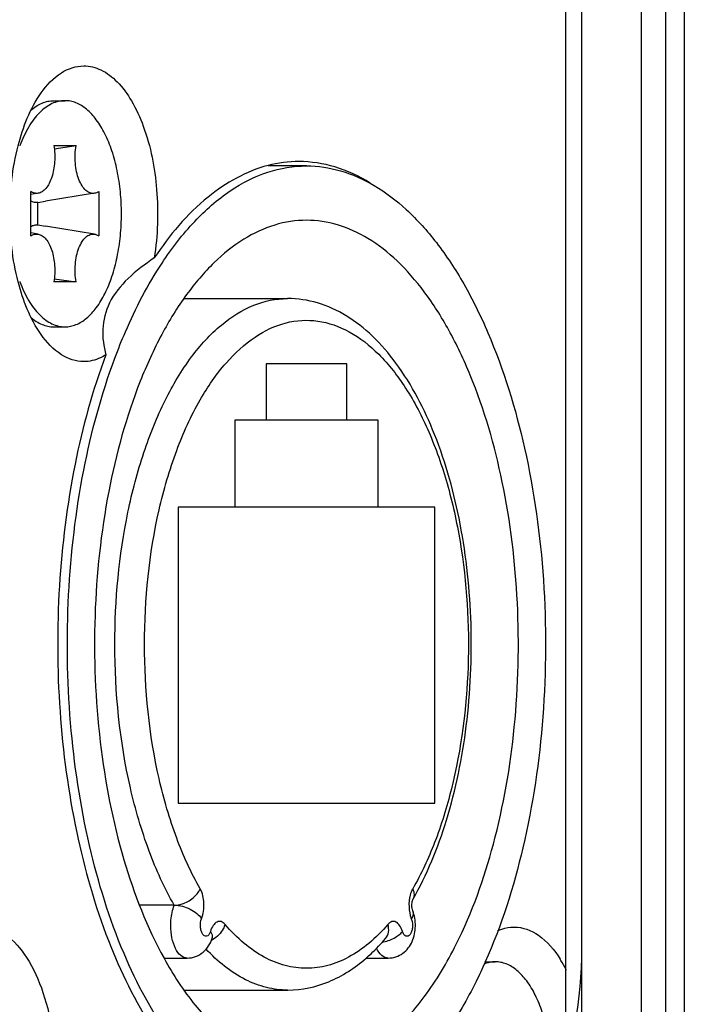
# Model space of a CAD drawing. Header units: millimetres. Extents: x 0 to 420, y 0 to 297.
# Tile 82 of 114: x 321.55 to 324.61, y 110.93 to 115.46. Entities that reach past the tile are written whole.
import ezdxf

# ---------------------------------------------------------------- set-up
doc = ezdxf.new("R2010")
doc.units = ezdxf.units.MM
doc.header["$LTSCALE"] = 23.1
doc.layers.get('0').update_dxf_attribs({"linetype": 'CONTINUOUS'})

msp = doc.modelspace()

# ---------------------------------------------------------------- linework, layer by layer
at = {"color": 7, "linetype": 'CONTINUOUS'}
for p, q in [((324.5187, 123.1027), (324.5187, 108.871)), ((324.6053, 123.1004), (324.6053, 108.8733)), ((324.1335, 110.5468), (324.1335, 121.4268)), ((324.4067, 121.4268), (324.4067, 110.5468)), ((324.0603, 110.6659), (324.0603, 121.3078)), ((321.7037, 115.0868), (321.7557, 115.0868)), ((321.7046, 114.8803), (321.8068, 114.8803)), ((321.7067, 114.8656), (321.8068, 114.8803)), ((322.8669, 114.7868), (322.6902, 114.7868)), ((321.599, 114.4646), (321.599, 114.669)), ((321.6324, 114.6608), (321.599, 114.6554)), ((321.8924, 114.6608), (321.6666, 114.624)), ((321.9124, 114.669), (321.9124, 114.4646)), ((321.6315, 114.6184), (321.6666, 114.624)), ((321.6315, 114.5153), (321.6315, 114.6184)), ((321.6315, 114.5153), (321.6666, 114.5097)), ((321.8924, 114.4729), (321.6666, 114.5097)), ((321.6324, 114.4729), (321.599, 114.4783)), ((321.8068, 114.2534), (321.7046, 114.2534)), ((321.7067, 114.2681), (321.8068, 114.2534)), ((322.3031, 114.1768), (322.7803, 114.1768)), ((321.7037, 114.0468), (321.7557, 114.0468)), ((323.0519, 113.8768), (322.6819, 113.8768)), ((322.6819, 113.8768), (322.6819, 113.6168)), ((323.0519, 113.6168), (323.0519, 113.8768)), ((323.1969, 113.6168), (322.5369, 113.6168)), ((322.5369, 113.6168), (322.5369, 113.2168)), ((323.1969, 113.2168), (323.1969, 113.6168)), ((323.4569, 113.2168), (322.2769, 113.2168)), ((322.2769, 113.2168), (322.2769, 111.8568)), ((323.4569, 111.8568), (323.4569, 113.2168)), ((322.2769, 111.8568), (323.4569, 111.8568)), ((322.2587, 111.387), (322.0993, 111.387)), ((323.3493, 111.325), (323.3506, 111.3211)), ((322.4251, 111.2669), (322.4237, 111.2631)), ((322.4337, 111.2361), (322.4345, 111.2384)), ((322.2121, 111.144), (322.3175, 111.144)), ((323.1408, 111.144), (323.2431, 111.144)), ((323.6889, 111.1268), (323.6881, 111.125)), ((323.6894, 111.126), (323.6886, 111.1242)), ((323.6889, 111.1268), (323.7357, 111.1268)), ((322.3031, 110.9968), (322.7815, 110.9968))]:
    msp.add_line(p, q, dxfattribs=at)
for centre, radius, start, end in [((322.1549, 114.6511), 0.6485, 159.3528, 159.4794), ((322.1549, 114.4826), 0.6485, 200.5206, 200.6472), ((322.3709, 111.3381), 0.1271, 297.4274, 300.9291), ((323.5713, 110.8482), 0.5464, 31.4577, 32.087), ((323.5197, 110.8175), 0.6065, 26.9301, 31.3915), ((323.4655, 110.7891), 0.6676, 26.564, 26.9952)]:
    msp.add_arc(centre, radius, start, end, dxfattribs=at)
msp.add_ellipse((323.6335, 111.1868), major_axis=(0, 1), ratio=0.5, start_param=4.017891, end_param=4.712389, dxfattribs=at)
for points, knots in [([(321.646, 115.1221), (321.6713, 115.1579), (321.7262, 115.2188), (321.8063, 115.2468), (321.8423, 115.2468)], [0, 0, 0, 0, 0.549663, 1, 1, 1, 1]), ([(321.8423, 115.2468), (321.8693, 115.2468), (321.9277, 115.232), (322.0035, 115.1725), (322.0687, 115.0824), (322.1424, 114.9188), (322.1895, 114.6733), (322.183, 114.4673), (322.1667, 114.3635)], [0, 0, 0, 0, 0.079164, 0.169493, 0.276914, 0.402113, 0.692341, 1, 1, 1, 1]), ([(321.646, 114.0116), (321.595, 114.0836), (321.5238, 114.2685), (321.4906, 114.5668), (321.5238, 114.8651), (321.595, 115.05), (321.646, 115.1221)], [0, 0, 0, 0, 0.22831, 0.5, 0.77169, 1, 1, 1, 1]), ([(321.7557, 115.0868), (321.7456, 115.0868), (321.725, 115.0844), (321.695, 115.0737), (321.6659, 115.0561), (321.6274, 115.0226), (321.5844, 114.9642), (321.5593, 114.9098), (321.548, 114.8798)], [0, 0, 0, 0, 0.097331, 0.198412, 0.30642, 0.423643, 0.689891, 1, 1, 1, 1]), ([(321.5998, 115.0435), (321.6149, 115.0567), (321.6399, 115.0734), (321.6766, 115.0849), (321.6948, 115.0868), (321.7037, 115.0868)], [0, 0, 0, 0, 0.525352, 0.766264, 1, 1, 1, 1]), ([(322.0157, 114.5668), (322.0157, 114.6007), (322.0124, 114.6675), (321.998, 114.7644), (321.9744, 114.8538), (321.9428, 114.9326), (321.904, 114.9979), (321.8593, 115.0475), (321.8165, 115.0746), (321.7816, 115.0851), (321.7642, 115.0868), (321.7557, 115.0868)], [0, 0, 0, 0, 0.16149, 0.31835, 0.4663, 0.601719, 0.722115, 0.82673, 0.917431, 0.959287, 1, 1, 1, 1]), ([(321.7046, 114.8803), (321.7087, 114.8557), (321.7105, 114.8181), (321.7046, 114.7696), (321.6964, 114.7361), (321.6846, 114.7072), (321.6699, 114.684), (321.6526, 114.6676), (321.639, 114.6619), (321.6324, 114.6608)], [0, 0, 0, 0, 0.30112, 0.449933, 0.589938, 0.716496, 0.82657, 0.919793, 1, 1, 1, 1]), ([(321.8924, 114.6608), (321.8856, 114.6597), (321.8705, 114.6611), (321.8501, 114.6743), (321.8327, 114.6961), (321.8186, 114.7253), (321.8084, 114.7604), (321.8027, 114.7993), (321.8018, 114.8398), (321.8045, 114.867), (321.8068, 114.8803)], [0, 0, 0, 0, 0.078758, 0.166398, 0.271346, 0.395464, 0.536177, 0.688323, 0.845298, 1, 1, 1, 1]), ([(322.6901, 114.7886), (322.5897, 114.7626), (322.3838, 114.6457), (322.2359, 114.4673), (322.1667, 114.3635)], [0, 0, 0, 0, 0.454047, 1, 1, 1, 1]), ([(322.2025, 114.3402), (322.2472, 114.4079), (322.3409, 114.53), (322.5052, 114.6749), (322.6819, 114.7657), (322.8069, 114.7868), (322.8669, 114.7868)], [0, 0, 0, 0, 0.292528, 0.551811, 0.783793, 1, 1, 1, 1]), ([(323.16, 114.7079), (323.1095, 114.7391), (323.004, 114.7889), (322.8881, 114.8068), (322.8323, 114.8068)], [0, 0, 0, 0, 0.515311, 1, 1, 1, 1]), ([(322.8669, 114.7868), (322.9199, 114.7868), (323.0295, 114.7706), (323.1867, 114.6998), (323.3355, 114.5857), (323.4734, 114.4313), (323.5984, 114.24), (323.7504, 113.9293), (323.8894, 113.4741), (323.9719, 112.8783), (323.9694, 112.2595), (323.8821, 111.6666), (323.7643, 111.2946), (323.6894, 111.126)], [0, 0, 0, 0, 0.038252, 0.078731, 0.123165, 0.172598, 0.227442, 0.287614, 0.421751, 0.568841, 0.720289, 0.866846, 1, 1, 1, 1]), ([(321.6324, 114.6608), (321.6268, 114.6599), (321.6148, 114.6604), (321.604, 114.6657), (321.599, 114.669)], [0, 0, 0, 0, 0.482832, 1, 1, 1, 1]), ([(321.9124, 114.669), (321.9108, 114.668), (321.9046, 114.6642), (321.8977, 114.6617), (321.8924, 114.6608)], [0, 0, 0, 0, 0.263543, 1, 1, 1, 1]), ([(321.6315, 114.6184), (321.626, 114.6178), (321.6146, 114.6184), (321.604, 114.6225), (321.5989, 114.6251)], [0, 0, 0, 0, 0.488486, 1, 1, 1, 1]), ([(321.7557, 114.0468), (321.7642, 114.0468), (321.7816, 114.0486), (321.8165, 114.0591), (321.8593, 114.0862), (321.904, 114.1358), (321.9428, 114.2011), (321.9744, 114.2799), (321.998, 114.3693), (322.0124, 114.4662), (322.0157, 114.533), (322.0157, 114.5668)], [0, 0, 0, 0, 0.040713, 0.082569, 0.17327, 0.277885, 0.398281, 0.5337, 0.68165, 0.83851, 1, 1, 1, 1]), ([(321.5989, 114.5085), (321.604, 114.5112), (321.6146, 114.5153), (321.626, 114.5159), (321.6315, 114.5153)], [0, 0, 0, 0, 0.511514, 1, 1, 1, 1]), ([(322.8669, 114.5368), (322.8177, 114.5368), (322.7156, 114.521), (322.57, 114.452), (322.433, 114.3413), (322.3069, 114.1921), (322.1938, 114.0077), (322.0584, 113.7095), (321.9399, 113.2766), (321.8799, 112.7168), (321.9027, 112.1455), (322.0062, 111.6122), (322.133, 111.2856), (322.2116, 111.1429)], [0, 0, 0, 0, 0.038346, 0.079123, 0.124179, 0.174572, 0.230657, 0.292248, 0.429229, 0.578215, 0.729504, 0.873018, 1, 1, 1, 1]), ([(322.8669, 110.6368), (322.9315, 110.6368), (323.0685, 110.6654), (323.2553, 110.7846), (323.4232, 110.9703), (323.5977, 111.2645), (323.746, 111.6826), (323.8377, 112.2132), (323.851, 112.7746), (323.7849, 113.3203), (323.6642, 113.74), (323.529, 114.0279), (323.4168, 114.2055), (323.2925, 114.3491), (323.1578, 114.4555), (323.015, 114.5216), (322.9151, 114.5368), (322.8669, 114.5368)], [0, 0, 0, 0, 0.041117, 0.086488, 0.138819, 0.199045, 0.303014, 0.419099, 0.540354, 0.659, 0.767671, 0.816478, 0.860937, 0.900939, 0.936789, 0.969331, 1, 1, 1, 1]), ([(321.599, 114.4646), (321.604, 114.468), (321.6148, 114.4733), (321.6268, 114.4738), (321.6324, 114.4729)], [0, 0, 0, 0, 0.517168, 1, 1, 1, 1]), ([(321.6324, 114.4729), (321.639, 114.4718), (321.6526, 114.4661), (321.6699, 114.4497), (321.6846, 114.4265), (321.6964, 114.3975), (321.7046, 114.3641), (321.7105, 114.3156), (321.7087, 114.278), (321.7046, 114.2534)], [0, 0, 0, 0, 0.080207, 0.17343, 0.283504, 0.410062, 0.550067, 0.69888, 1, 1, 1, 1]), ([(321.8068, 114.2534), (321.8045, 114.2667), (321.8018, 114.2939), (321.8027, 114.3344), (321.8084, 114.3733), (321.8186, 114.4083), (321.8327, 114.4376), (321.8501, 114.4594), (321.8705, 114.4726), (321.8856, 114.474), (321.8924, 114.4729)], [0, 0, 0, 0, 0.154702, 0.311677, 0.463823, 0.604536, 0.728654, 0.833602, 0.921242, 1, 1, 1, 1]), ([(321.8924, 114.4729), (321.8941, 114.4726), (321.9012, 114.471), (321.9078, 114.4677), (321.9124, 114.4646)], [0, 0, 0, 0, 0.239793, 1, 1, 1, 1]), ([(322.1667, 114.3635), (322.124, 114.3353), (322.0455, 114.2761), (321.9547, 114.1662), (321.9215, 114.0381), (321.934, 113.9564), (321.9439, 113.918)], [0, 0, 0, 0, 0.285594, 0.547171, 0.778756, 1, 1, 1, 1]), ([(321.9856, 113.9033), (322.0007, 113.9438), (322.0612, 114.0949), (322.1367, 114.2404), (322.2025, 114.3402)], [0, 0, 0, 0, 0.265658, 1, 1, 1, 1]), ([(321.548, 114.2539), (321.5593, 114.2239), (321.5844, 114.1695), (321.6274, 114.111), (321.6659, 114.0776), (321.695, 114.06), (321.725, 114.0493), (321.7456, 114.0468), (321.7557, 114.0468)], [0, 0, 0, 0, 0.310109, 0.576357, 0.69358, 0.801588, 0.902669, 1, 1, 1, 1]), ([(321.9853, 112.5868), (321.9853, 112.7905), (322.0132, 113.0904), (322.1111, 113.4636), (322.2078, 113.7044), (322.3261, 113.9041), (322.4628, 114.0557), (322.6149, 114.1531), (322.7265, 114.1767), (322.7791, 114.1768)], [0, 0, 0, 0, 0.318094, 0.466137, 0.601663, 0.722179, 0.826921, 0.917733, 1, 1, 1, 1]), ([(323.3558, 111.4126), (323.4217, 111.5271), (323.5279, 111.7895), (323.6149, 112.2189), (323.6356, 112.6788), (323.5881, 113.131), (323.476, 113.5389), (323.3274, 113.829), (323.1768, 114.0047), (323.0553, 114.1009), (322.9218, 114.1625), (322.8268, 114.1768), (322.7803, 114.1768)], [0, 0, 0, 0, 0.12486, 0.264936, 0.412558, 0.558268, 0.69304, 0.810596, 0.862588, 0.910683, 0.956029, 1, 1, 1, 1]), ([(321.5998, 114.0902), (321.6149, 114.077), (321.6399, 114.0603), (321.6766, 114.0488), (321.6948, 114.0468), (321.7037, 114.0468)], [0, 0, 0, 0, 0.525353, 0.766264, 1, 1, 1, 1]), ([(322.3781, 113.7112), (322.4124, 113.771), (322.4855, 113.8779), (322.6192, 114.0024), (322.7667, 114.0737), (322.9223, 114.0831), (323.0731, 114.029), (323.211, 113.9191), (323.3335, 113.7605), (323.4378, 113.5588), (323.5206, 113.3212), (323.5998, 112.9612), (323.6281, 112.4865), (323.5684, 112.019), (323.4642, 111.6805), (323.3948, 111.5303), (323.3557, 111.4625)], [0, 0, 0, 0, 0.057431, 0.107115, 0.150583, 0.191182, 0.233395, 0.281042, 0.336166, 0.399175, 0.46934, 0.545184, 0.705631, 0.862808, 0.934797, 1, 1, 1, 1]), ([(321.8423, 113.8868), (321.8063, 113.8868), (321.7262, 113.9149), (321.6713, 113.9758), (321.646, 114.0116)], [0, 0, 0, 0, 0.450337, 1, 1, 1, 1]), ([(321.9439, 113.918), (321.8828, 113.7548), (321.787, 113.4037), (321.7179, 112.8519), (321.7204, 112.2828), (321.7944, 111.7334), (321.9348, 111.2391), (322.1338, 110.8305), (322.3803, 110.5305), (322.5893, 110.4109), (322.6912, 110.3849)], [0, 0, 0, 0, 0.134186, 0.278906, 0.427117, 0.57133, 0.704555, 0.821308, 0.918983, 1, 1, 1, 1]), ([(322.7996, 110.391), (322.7495, 110.3971), (322.6472, 110.4242), (322.5026, 110.5039), (322.3659, 110.6208), (322.1886, 110.8328), (322.0042, 111.1809), (321.8519, 111.6744), (321.7684, 112.2306), (321.7597, 112.8112), (321.8264, 113.3762), (321.9232, 113.7362), (321.9856, 113.9033)], [0, 0, 0, 0, 0.038491, 0.079689, 0.124917, 0.174918, 0.289707, 0.422352, 0.567308, 0.717192, 0.863966, 1, 1, 1, 1]), ([(321.9439, 113.918), (321.9359, 113.9129), (321.9047, 113.8957), (321.8685, 113.8868), (321.8423, 113.8868)], [0, 0, 0, 0, 0.264604, 1, 1, 1, 1]), ([(322.3781, 111.4625), (322.3354, 111.5367), (322.2605, 111.7022), (322.1524, 112.0757), (322.101, 112.5868), (322.1524, 113.098), (322.2605, 113.4714), (322.3354, 113.637), (322.3781, 113.7112)], [0, 0, 0, 0, 0.110382, 0.232974, 0.5, 0.767026, 0.889619, 1, 1, 1, 1]), ([(322.2587, 111.387), (322.2131, 111.4662), (322.1332, 111.6429), (322.0179, 112.0412), (321.9853, 112.3658), (321.9853, 112.5868)], [0, 0, 0, 0, 0.22076, 0.465948, 1, 1, 1, 1]), ([(322.2587, 111.387), (322.2707, 111.387), (322.3021, 111.3926), (322.3461, 111.4167), (322.371, 111.4462), (322.3781, 111.4625)], [0, 0, 0, 0, 0.244963, 0.63872, 1, 1, 1, 1]), ([(322.3845, 111.325), (322.3933, 111.3474), (322.3988, 111.395), (322.3894, 111.4427), (322.3781, 111.4625)], [0, 0, 0, 0, 0.513471, 1, 1, 1, 1]), ([(323.3557, 111.4625), (323.3543, 111.4599), (323.3483, 111.4482), (323.3445, 111.4355), (323.3424, 111.4257)], [0, 0, 0, 0, 0.228607, 1, 1, 1, 1]), ([(323.3557, 111.4625), (323.3594, 111.4541), (323.3639, 111.4371), (323.3598, 111.4195), (323.3558, 111.4126)], [0, 0, 0, 0, 0.532799, 1, 1, 1, 1]), ([(322.2425, 111.294), (322.2425, 111.3023), (322.2438, 111.3338), (322.2501, 111.3654), (322.2587, 111.387)], [0, 0, 0, 0, 0.2638, 1, 1, 1, 1]), ([(322.2587, 111.387), (322.2836, 111.387), (322.3214, 111.3765), (322.3623, 111.351), (322.3788, 111.334), (322.3845, 111.325)], [0, 0, 0, 0, 0.519043, 0.777801, 1, 1, 1, 1]), ([(323.3424, 111.4257), (323.3412, 111.4197), (323.3374, 111.3952), (323.3383, 111.3699), (323.3418, 111.3515)], [0, 0, 0, 0, 0.246218, 1, 1, 1, 1]), ([(323.3557, 111.3617), (323.3543, 111.3655), (323.3528, 111.3725), (323.3519, 111.3829), (323.3518, 111.3921), (323.3533, 111.402), (323.3532, 111.4057), (323.3565, 111.4138), (323.3558, 111.4126)], [0, 0, 0, 0, 0.231937, 0.413063, 0.60429, 0.782281, 0.922005, 1, 1, 1, 1]), ([(323.2431, 111.144), (323.2666, 111.144), (323.3147, 111.1599), (323.3588, 111.2194), (323.3723, 111.2909), (323.3645, 111.3395), (323.3557, 111.3617)], [0, 0, 0, 0, 0.248139, 0.494843, 0.747098, 1, 1, 1, 1]), ([(323.3418, 111.3515), (323.3423, 111.3491), (323.3442, 111.3402), (323.3468, 111.3313), (323.3493, 111.325)], [0, 0, 0, 0, 0.261218, 1, 1, 1, 1]), ([(323.3557, 111.3617), (323.3579, 111.3563), (323.3586, 111.3428), (323.353, 111.3309), (323.3493, 111.325)], [0, 0, 0, 0, 0.455395, 1, 1, 1, 1]), ([(322.3175, 111.144), (322.3072, 111.144), (322.2837, 111.1552), (322.261, 111.1904), (322.2459, 111.2383), (322.2425, 111.2748), (322.2425, 111.294)], [0, 0, 0, 0, 0.171196, 0.396202, 0.680437, 1, 1, 1, 1]), ([(322.4237, 111.263), (322.4207, 111.2553), (322.413, 111.2422), (322.3958, 111.2452), (322.3873, 111.2556), (322.3814, 111.2703), (322.3778, 111.2942), (322.3799, 111.3135), (322.3845, 111.325)], [0, 0, 0, 0, 0.209714, 0.292139, 0.396101, 0.531216, 0.688616, 1, 1, 1, 1]), ([(322.4922, 111.299), (322.4875, 111.3045), (322.4762, 111.314), (322.4528, 111.3115), (322.4355, 111.2929), (322.4282, 111.2765), (322.4251, 111.2669)], [0, 0, 0, 0, 0.231136, 0.432317, 0.678829, 1, 1, 1, 1]), ([(322.4922, 111.299), (322.4902, 111.292), (322.4785, 111.2639), (322.4559, 111.2409), (322.4362, 111.2291)], [0, 0, 0, 0, 0.240085, 1, 1, 1, 1]), ([(323.2416, 111.299), (323.2147, 111.2677), (323.159, 111.2114), (323.0655, 111.1462), (322.9675, 111.106), (322.8669, 111.0924), (322.7663, 111.106), (322.6683, 111.1462), (322.5748, 111.2114), (322.5191, 111.2677), (322.4922, 111.299)], [0, 0, 0, 0, 0.141167, 0.269349, 0.387453, 0.5, 0.612547, 0.730651, 0.858833, 1, 1, 1, 1]), ([(323.2308, 111.2338), (323.2378, 111.242), (323.2474, 111.264), (323.2449, 111.2875), (323.2416, 111.299)], [0, 0, 0, 0, 0.473403, 1, 1, 1, 1]), ([(323.3087, 111.2669), (323.3056, 111.2765), (323.2983, 111.2929), (323.281, 111.3115), (323.2577, 111.314), (323.2463, 111.3045), (323.2416, 111.299)], [0, 0, 0, 0, 0.32117, 0.567677, 0.768861, 1, 1, 1, 1]), ([(323.3507, 111.3212), (323.3546, 111.3092), (323.356, 111.2898), (323.3512, 111.2664), (323.3448, 111.2527), (323.3354, 111.2437), (323.3231, 111.2441), (323.314, 111.2536), (323.3103, 111.2619), (323.3087, 111.2669)], [0, 0, 0, 0, 0.314639, 0.467147, 0.594379, 0.690734, 0.771954, 0.870457, 1, 1, 1, 1]), ([(321.3723, 111.2868), (321.4105, 111.2868), (321.4965, 111.2543), (321.5918, 111.1406), (321.6638, 110.9788), (321.7069, 110.7808), (321.7174, 110.5657), (321.6942, 110.3546), (321.6398, 110.1686), (321.5796, 110.0616), (321.5439, 110.0199)], [0, 0, 0, 0, 0.079716, 0.178688, 0.302238, 0.445443, 0.598309, 0.748868, 0.885602, 1, 1, 1, 1]), ([(322.4337, 111.2361), (322.4344, 111.2384), (322.436, 111.2494), (322.4303, 111.2601), (322.4251, 111.2669)], [0, 0, 0, 0, 0.218208, 1, 1, 1, 1]), ([(323.2146, 111.2163), (323.2338, 111.2202), (323.268, 111.2325), (323.2986, 111.2538), (323.3087, 111.2669)], [0, 0, 0, 0, 0.543886, 1, 1, 1, 1]), ([(323.7471, 111.27), (323.7532, 111.2728), (323.7771, 111.2823), (323.8031, 111.2868), (323.8223, 111.2868)], [0, 0, 0, 0, 0.258411, 1, 1, 1, 1]), ([(323.8223, 111.2868), (323.8618, 111.2868), (323.9509, 111.252), (324.0079, 111.1805), (324.0343, 111.1385)], [0, 0, 0, 0, 0.443895, 1, 1, 1, 1]), ([(322.3175, 111.144), (322.3308, 111.144), (322.3575, 111.1488), (322.4036, 111.1756), (322.4257, 111.2114), (322.4337, 111.2361)], [0, 0, 0, 0, 0.252714, 0.504399, 1, 1, 1, 1]), ([(323.1411, 111.1433), (323.1489, 111.1501), (323.1805, 111.1785), (323.2099, 111.2094), (323.2308, 111.2338)], [0, 0, 0, 0, 0.244304, 1, 1, 1, 1]), ([(322.7803, 110.9968), (322.7476, 110.9968), (322.6805, 111.0053), (322.5455, 111.0567), (322.4574, 111.129), (322.4052, 111.185)], [0, 0, 0, 0, 0.228143, 0.466164, 1, 1, 1, 1]), ([(323.2431, 111.144), (323.2326, 111.144), (323.2086, 111.1556), (323.1954, 111.1769), (323.1894, 111.1893)], [0, 0, 0, 0, 0.430542, 1, 1, 1, 1]), ([(322.2116, 111.1429), (322.2533, 111.0673), (322.3418, 110.9308), (322.5024, 110.7663), (322.6787, 110.6616), (322.8064, 110.6368), (322.8669, 110.6368)], [0, 0, 0, 0, 0.299231, 0.560832, 0.790095, 1, 1, 1, 1]), ([(322.7817, 110.9968), (322.8455, 110.997), (322.9779, 111.0254), (323.0899, 111.0991), (323.1411, 111.1433)], [0, 0, 0, 0, 0.485384, 1, 1, 1, 1]), ([(323.6886, 111.1242), (323.6754, 111.0946), (323.6231, 110.9831), (323.5613, 110.8759), (323.5096, 110.8014)], [0, 0, 0, 0, 0.263103, 1, 1, 1, 1]), ([(323.7357, 111.1268), (323.7314, 111.1268), (323.7139, 111.126), (323.6967, 111.1216), (323.6844, 111.1167)], [0, 0, 0, 0, 0.246143, 1, 1, 1, 1]), ([(323.9957, 110.6068), (323.9957, 110.6407), (323.9924, 110.7075), (323.978, 110.8044), (323.9544, 110.8938), (323.9228, 110.9726), (323.884, 111.0379), (323.8393, 111.0875), (323.7965, 111.1146), (323.7616, 111.1251), (323.7442, 111.1268), (323.7357, 111.1268)], [0, 0, 0, 0, 0.16149, 0.31835, 0.4663, 0.601719, 0.722115, 0.82673, 0.917431, 0.959287, 1, 1, 1, 1])]:
    msp.add_open_spline(points, degree=3, knots=knots, dxfattribs=at)
msp.add_open_spline([(322.8323, 114.8068), (322.7845, 114.8068), (322.7364, 114.8005), (322.6901, 114.7886)], degree=3, dxfattribs=at)

doc.saveas('drawing.dxf')
